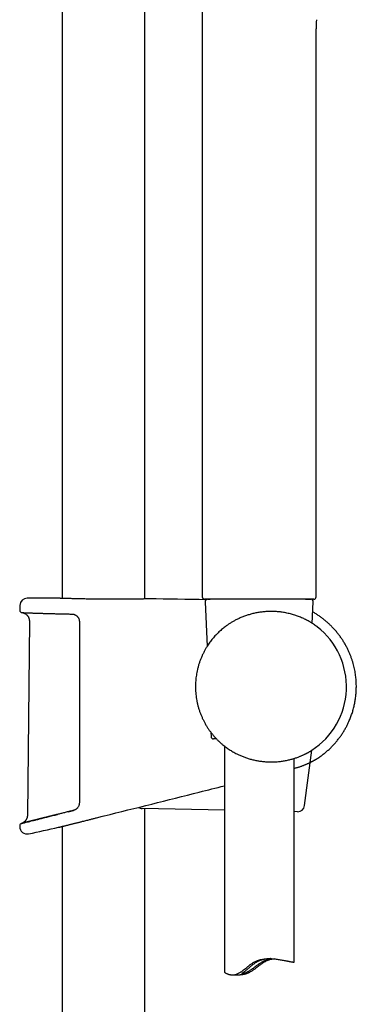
# Model space of a CAD drawing. Header units: millimetres. Extents: x 8 to 1625, y 12 to 2560.
# Tile 37 of 39: x 1157 to 1229, y 1899 to 2110. Entities that reach past the tile are written whole.
import ezdxf

# ---------------------------------------------------------------- set-up
doc = ezdxf.new("R2010")
doc.units = ezdxf.units.MM

msp = doc.modelspace()

# ---------------------------------------------------------------- linework, layer by layer
at = {"color": 7, "linetype": 'Continuous', "lineweight": 30}
for p, q in [((1166.2, 2339.51), (1166.2, 1985.82)), ((1184, 1985.69), (1184, 2339.51)), ((1196.35, 2113.76), (1196.35, 1986.13)), ((1220.85, 1986.13), (1220.85, 2104.85)), ((1157.09, 1984.3), (1157.07, 1983.28)), ((1165.34, 1985.85), (1165.33, 1985.85)), ((1165.35, 1985.85), (1165.34, 1985.85)), ((1184.88, 1985.71), (1184.86, 1985.71)), ((1196.86, 1985.63), (1196.85, 1985.63)), ((1220.35, 1985.63), (1196.86, 1985.63)), ((1196.97, 1985.11), (1197.39, 1975.51)), ((1197.47, 1985.63), (1198.04, 1985.63)), ((1208.6, 1985.63), (1198, 1985.63)), ((1219.2, 1985.63), (1208.6, 1985.63)), ((1218.56, 1985.63), (1218.75, 1985.63)), ((1218.87, 1985.63), (1219.11, 1985.63)), ((1219.13, 1985.63), (1219.73, 1985.63)), ((1220.03, 1980.45), (1220.23, 1985.11)), ((1159.15, 1980.95), (1158.73, 1939.24)), ((1201.48, 1979.88), (1201.47, 1979.88)), ((1201.51, 1979.9), (1201.48, 1979.89)), ((1198.19, 1957.07), (1198.23, 1956.11)), ((1199.42, 1955.63), (1198.73, 1955.63)), ((1201.1, 1954.12), (1201.1, 1905.61)), ((1203.14, 1952.77), (1203.15, 1952.76)), ((1218.36, 1941.31), (1219.92, 1953.19)), ((1216.1, 1907.71), (1216.1, 1951.44)), ((1201.1, 1940.32), (1183.45, 1940.67)), ((1184, 1452.98), (1184, 1940.66)), ((1216.85, 1940), (1216.1, 1940.02)), ((1157.46, 1937.49), (1157.49, 1937.5)), ((1174.61, 1938.94), (1174.62, 1938.94)), ((1174.62, 1938.94), (1175.19, 1939.08)), ((1174.62, 1938.94), (1174.62, 1938.94)), ((1175.19, 1939.08), (1175.22, 1939.09)), ((1175.22, 1939.09), (1175.22, 1939.09)), ((1165.45, 1936.65), (1165.45, 1936.65)), ((1166.2, 1936.84), (1166.2, 1453.95)), ((1202.82, 1904.96), (1204.48, 1904.96))]:
    msp.add_line(p, q, dxfattribs=at)
at = {"color": 7, "linetype": 'Continuous', "lineweight": 30, "flags": 128}
msp.add_lwpolyline([(1157.06, 1936.99), (1157.06, 1936.97), (1157.06, 1936.94), (1157.06, 1936.91), (1157.06, 1936.89), (1157.06, 1936.86), (1157.06, 1936.84), (1157.06, 1936.81), (1157.06, 1936.79)], dxfattribs=at)
at = {"color": 7, "linetype": 'Continuous', "lineweight": 30}
for centre, radius, start, end in [((1220.35, 1986.13), 0.5, 270, 0), ((1158.69, 1984.27), 1.6, 89.9629, 178.8891), ((1157.1, -462.75), 2448.62, 89.8075, 89.96285), ((1157.1, -462.75), 2448.62, 89.06199, 89.34994), ((1197.47, 1985.13), 0.5, 90, 182.4813), ((1219.73, 1985.13), 0.5, 357.5187, 90), ((1157.57, 1983.27), 0.5, 178.9356, 267.7699), ((1211.1, 1966.87), 16.27, 302.8221, 52.1719), ((1198.73, 1956.13), 0.5, 182.4813, 270), ((1183.48, 1942.17), 1.5, 235.3626, 268.85), ((1216.88, 1941.5), 1.5, 268.85, 352.5209), ((1157.56, 1937), 0.5, 103.9962, 181.0296), ((1158.66, 1936.82), 1.6, 181.0514, 281.7311), ((1076.2, 2334.03), 407.28, 281.7282, 282.6564)]:
    msp.add_arc(centre, radius, start, end, dxfattribs=at)
for points, knots in [([(1220.85, 2104.85), (1220.85, 2104.91), (1220.85, 2105.04), (1220.85, 2105.21), (1220.85, 2105.34), (1220.85, 2105.44), (1220.85, 2105.53), (1220.85, 2105.64), (1220.85, 2105.78), (1220.85, 2105.95), (1220.85, 2106.15), (1220.86, 2106.48), (1220.86, 2106.94), (1220.87, 2107.45), (1220.88, 2107.91), (1220.89, 2108.29), (1220.91, 2108.67), (1220.92, 2109.01), (1220.93, 2109.31), (1220.94, 2109.57), (1220.96, 2109.84), (1220.97, 2110.03), (1220.97, 2110.12)], [0, 0, 0, 0, 0.038757, 0.070828, 0.096211, 0.114908, 0.127001, 0.148252, 0.173496, 0.208751, 0.247425, 0.286746, 0.395176, 0.507238, 0.579268, 0.6518, 0.724657, 0.794434, 0.846124, 0.895041, 0.944383, 1, 1, 1, 1]), ([(1196.35, 1986.13), (1196.35, 1986.09), (1196.36, 1986.02), (1196.39, 1985.92), (1196.43, 1985.85), (1196.48, 1985.79), (1196.55, 1985.73), (1196.63, 1985.68), (1196.73, 1985.64), (1196.81, 1985.63), (1196.85, 1985.63)], [0, 0, 0, 0, 0.143248, 0.273419, 0.385039, 0.475599, 0.575479, 0.699286, 0.843029, 1, 1, 1, 1]), ([(1172.07, 1985.67), (1171.94, 1985.68), (1171.61, 1985.68), (1171.08, 1985.69), (1170.48, 1985.7), (1169.91, 1985.72), (1169.37, 1985.73), (1168.85, 1985.74), (1168.35, 1985.76), (1167.89, 1985.77), (1167.46, 1985.78), (1167.07, 1985.79), (1166.71, 1985.81), (1166.39, 1985.82), (1166.11, 1985.83), (1165.87, 1985.83), (1165.67, 1985.84), (1165.52, 1985.85), (1165.41, 1985.85), (1165.35, 1985.85), (1165.34, 1985.85), (1165.33, 1985.85)], [0, 0, 0, 0, 0.0328824, 0.0876754, 0.1424053, 0.1969483, 0.2514939, 0.3062257, 0.3610209, 0.4157531, 0.470299, 0.5248484, 0.5795838, 0.6343823, 0.6891178, 0.7436674, 0.7982348, 0.8529881, 0.9078045, 0.9625578, 1, 1, 1, 1]), ([(1173.33, 1985.66), (1173.22, 1985.66), (1173, 1985.66), (1172.68, 1985.66), (1172.37, 1985.67), (1172.17, 1985.67), (1172.07, 1985.67)], [0, 0, 0, 0, 0.254386, 0.512173, 0.770101, 1, 1, 1, 1]), ([(1184.79, 1985.71), (1184.77, 1985.71), (1184.73, 1985.71), (1184.6, 1985.7), (1184.43, 1985.7), (1184.21, 1985.7), (1183.94, 1985.69), (1183.64, 1985.69), (1183.3, 1985.68), (1182.92, 1985.67), (1182.5, 1985.67), (1182.06, 1985.66), (1181.58, 1985.65), (1181.07, 1985.65), (1180.53, 1985.64), (1179.97, 1985.64), (1179.39, 1985.63), (1178.78, 1985.63), (1178.16, 1985.63), (1177.53, 1985.63), (1176.89, 1985.63), (1176.23, 1985.63), (1175.58, 1985.63), (1174.92, 1985.64), (1174.26, 1985.64), (1173.73, 1985.65), (1173.42, 1985.65), (1173.33, 1985.66)], [0, 0, 0, 0, 0.023952, 0.065703, 0.107502, 0.149253, 0.190862, 0.23245, 0.27418, 0.315958, 0.357688, 0.399276, 0.440831, 0.482528, 0.524272, 0.565969, 0.607523, 0.649063, 0.690745, 0.732476, 0.774158, 0.815698, 0.857252, 0.898949, 0.940694, 0.98239, 1, 1, 1, 1]), ([(1184.86, 1985.71), (1184.86, 1985.71), (1184.86, 1985.71), (1184.85, 1985.71), (1184.83, 1985.71), (1184.81, 1985.71), (1184.78, 1985.71), (1184.77, 1985.71)], [0, 0, 0, 0, 0.134207, 0.369552, 0.616588, 0.870078, 1, 1, 1, 1]), ([(1157.55, 1982.77), (1157.55, 1982.77), (1157.55, 1982.77), (1157.56, 1982.77), (1157.58, 1982.77), (1157.61, 1982.77), (1157.66, 1982.76), (1157.71, 1982.76), (1157.78, 1982.76), (1157.86, 1982.76), (1157.95, 1982.75), (1158.05, 1982.75), (1158.16, 1982.74), (1158.28, 1982.74), (1158.42, 1982.74), (1158.56, 1982.73), (1158.72, 1982.72), (1158.88, 1982.72), (1159.06, 1982.71), (1159.24, 1982.7), (1159.44, 1982.7), (1159.65, 1982.69), (1159.87, 1982.68), (1160.09, 1982.68), (1160.33, 1982.67), (1160.58, 1982.66), (1160.83, 1982.65), (1161.1, 1982.64), (1161.37, 1982.63), (1161.65, 1982.62), (1161.94, 1982.61), (1162.24, 1982.61), (1162.55, 1982.6), (1162.87, 1982.59), (1163.2, 1982.58), (1163.53, 1982.57), (1163.87, 1982.56), (1164.21, 1982.55), (1164.57, 1982.54), (1164.93, 1982.53), (1165.3, 1982.52), (1165.67, 1982.51), (1166.05, 1982.5), (1166.43, 1982.5), (1166.82, 1982.49), (1167.22, 1982.48), (1167.62, 1982.47), (1167.98, 1982.46), (1168.21, 1982.46), (1168.3, 1982.46)], [0, 0, 0, 0, 0.011438, 0.031752, 0.052976, 0.074451, 0.096137, 0.117919, 0.139743, 0.161554, 0.183299, 0.204934, 0.226428, 0.248073, 0.269764, 0.291427, 0.313084, 0.334751, 0.356446, 0.378189, 0.399992, 0.421651, 0.443303, 0.46501, 0.486751, 0.508502, 0.530236, 0.551928, 0.57356, 0.595186, 0.61687, 0.638613, 0.660396, 0.682194, 0.703982, 0.725735, 0.747432, 0.769027, 0.790763, 0.81245, 0.834108, 0.855761, 0.877425, 0.899118, 0.92086, 0.942678, 0.964304, 0.985981, 1, 1, 1, 1]), ([(1157.58, 1982.77), (1157.63, 1982.76), (1157.72, 1982.75), (1157.85, 1982.72), (1157.96, 1982.68), (1158.06, 1982.64), (1158.17, 1982.59), (1158.31, 1982.51), (1158.45, 1982.41), (1158.57, 1982.31), (1158.67, 1982.21), (1158.78, 1982.08), (1158.88, 1981.92), (1158.99, 1981.73), (1159.06, 1981.53), (1159.11, 1981.33), (1159.14, 1981.14), (1159.15, 1981.01), (1159.15, 1980.95)], [0, 0, 0, 0, 0.053309, 0.107671, 0.153159, 0.189409, 0.219607, 0.295797, 0.373494, 0.418149, 0.471859, 0.534977, 0.607794, 0.690566, 0.783599, 0.851389, 0.9236, 1, 1, 1, 1]), ([(1168.3, 1982.46), (1168.3, 1982.46), (1168.35, 1982.46), (1168.45, 1982.45), (1168.58, 1982.43), (1168.71, 1982.4), (1168.84, 1982.36), (1168.96, 1982.3), (1169.08, 1982.24), (1169.2, 1982.17), (1169.3, 1982.09), (1169.4, 1982), (1169.49, 1981.9), (1169.55, 1981.83), (1169.58, 1981.79), (1169.58, 1981.79)], [0, 0, 0, 0, 0.011062, 0.105178, 0.198855, 0.291422, 0.381942, 0.472557, 0.562605, 0.651583, 0.739074, 0.824722, 0.909165, 0.993328, 1, 1, 1, 1]), ([(1169.58, 1981.79), (1169.59, 1981.78), (1169.63, 1981.72), (1169.7, 1981.62), (1169.77, 1981.47), (1169.83, 1981.32), (1169.87, 1981.16), (1169.9, 1980.99), (1169.9, 1980.88), (1169.9, 1980.83)], [0, 0, 0, 0, 0.040608, 0.200489, 0.360431, 0.520579, 0.680747, 0.840633, 1, 1, 1, 1]), ([(1221.08, 1979.72), (1221.08, 1979.73), (1221.06, 1979.74), (1221.02, 1979.77), (1220.94, 1979.83), (1220.83, 1979.91), (1220.72, 1979.99), (1220.6, 1980.07), (1220.48, 1980.16), (1220.33, 1980.25), (1220.18, 1980.36), (1220.01, 1980.47), (1219.83, 1980.58), (1219.6, 1980.72), (1219.32, 1980.88), (1218.97, 1981.07), (1218.59, 1981.27), (1218.17, 1981.47), (1217.74, 1981.67), (1217.3, 1981.85), (1216.87, 1982.01), (1216.45, 1982.16), (1216.01, 1982.3), (1215.56, 1982.43), (1215.08, 1982.55), (1214.58, 1982.66), (1214.07, 1982.76), (1213.59, 1982.84), (1213.15, 1982.9), (1212.75, 1982.94), (1212.35, 1982.98), (1211.93, 1983), (1211.51, 1983.01), (1211.09, 1983.02), (1210.66, 1983.01), (1210.23, 1982.99), (1209.81, 1982.96), (1209.38, 1982.92), (1208.95, 1982.87), (1208.53, 1982.8), (1208.1, 1982.73), (1207.67, 1982.64), (1207.25, 1982.55), (1206.83, 1982.44), (1206.43, 1982.32), (1206.03, 1982.2), (1205.64, 1982.07), (1205.25, 1981.93), (1204.87, 1981.77), (1204.49, 1981.61), (1204.12, 1981.45), (1203.67, 1981.23), (1203.15, 1980.95), (1202.57, 1980.61), (1202.01, 1980.26), (1201.67, 1980.02), (1201.5, 1979.9)], [0, 0, 0, 0, 0.00902, 0.021892, 0.047763, 0.071163, 0.086897, 0.102631, 0.118462, 0.134293, 0.150235, 0.166178, 0.182202, 0.198226, 0.222341, 0.247145, 0.272014, 0.297049, 0.322148, 0.346779, 0.367402, 0.388137, 0.408914, 0.429919, 0.45097, 0.472259, 0.493602, 0.51508, 0.530721, 0.546361, 0.562101, 0.577842, 0.593716, 0.60959, 0.625578, 0.641565, 0.657258, 0.67295, 0.688754, 0.704558, 0.720503, 0.736449, 0.752505, 0.768562, 0.783992, 0.799423, 0.814943, 0.830463, 0.846089, 0.861714, 0.877418, 0.893122, 0.920115, 0.947192, 0.974368, 1, 1, 1, 1]), ([(1221.07, 1951.41), (1221.3, 1951.56), (1221.75, 1951.85), (1222.4, 1952.34), (1223.02, 1952.85), (1223.62, 1953.38), (1224.19, 1953.93), (1224.73, 1954.5), (1225.24, 1955.09), (1225.72, 1955.7), (1226.17, 1956.31), (1226.6, 1956.94), (1226.99, 1957.58), (1227.35, 1958.24), (1227.69, 1958.9), (1228.02, 1959.63), (1228.34, 1960.43), (1228.65, 1961.31), (1228.91, 1962.21), (1229.12, 1963.11), (1229.29, 1964.03), (1229.41, 1964.96), (1229.48, 1965.89), (1229.5, 1966.67), (1229.5, 1967.3), (1229.48, 1967.77), (1229.45, 1968.25), (1229.41, 1968.74), (1229.35, 1969.26), (1229.27, 1969.82), (1229.16, 1970.4), (1229.04, 1970.99), (1228.89, 1971.58), (1228.72, 1972.17), (1228.53, 1972.78), (1228.3, 1973.41), (1228.04, 1974.05), (1227.75, 1974.7), (1227.43, 1975.36), (1227.07, 1976.02), (1226.67, 1976.67), (1226.26, 1977.31), (1225.81, 1977.92), (1225.33, 1978.53), (1224.81, 1979.14), (1224.29, 1979.7), (1223.76, 1980.22), (1223.23, 1980.71), (1222.67, 1981.17), (1222.09, 1981.63), (1221.47, 1982.07), (1220.82, 1982.49), (1220.37, 1982.77), (1220.14, 1982.89), (1220.13, 1982.89)], [0, 0, 0, 0, 0.021485, 0.042972, 0.064281, 0.085412, 0.106364, 0.127137, 0.147731, 0.168145, 0.188379, 0.208434, 0.228311, 0.24801, 0.267589, 0.287188, 0.311719, 0.336288, 0.360894, 0.385539, 0.410223, 0.434947, 0.45971, 0.484512, 0.496929, 0.509354, 0.521804, 0.534838, 0.548745, 0.563524, 0.579176, 0.5957, 0.611248, 0.627497, 0.644447, 0.662096, 0.680446, 0.699148, 0.718526, 0.738579, 0.759308, 0.77874, 0.798731, 0.819281, 0.840389, 0.862055, 0.880536, 0.899404, 0.918659, 0.938303, 0.958335, 0.978756, 0.999565, 1, 1, 1, 1]), ([(1169.9, 1980.83), (1169.9, 1980.49), (1169.9, 1978.83), (1169.9, 1975.83), (1169.9, 1971.83), (1169.9, 1967.83), (1169.9, 1963.83), (1169.9, 1959.66), (1169.9, 1955.34), (1169.9, 1950.85), (1169.9, 1946.36), (1169.9, 1943.37), (1169.9, 1941.88)], [0, 0, 0, 0, 0.025673, 0.128366, 0.231058, 0.333752, 0.436448, 0.539147, 0.654356, 0.769567, 0.884783, 1, 1, 1, 1]), ([(1201.47, 1979.88), (1201.34, 1979.79), (1201.09, 1979.6), (1200.7, 1979.29), (1200.31, 1978.96), (1199.94, 1978.62), (1199.59, 1978.27), (1199.25, 1977.93), (1198.92, 1977.56), (1198.6, 1977.19), (1198.28, 1976.8), (1197.98, 1976.39), (1197.68, 1975.97), (1197.5, 1975.69), (1197.41, 1975.54)], [0, 0, 0, 0, 0.0868423, 0.1736895, 0.2618559, 0.3503709, 0.4296745, 0.5094822, 0.5892929, 0.6705477, 0.7518051, 0.8344158, 0.9170289, 1, 1, 1, 1]), ([(1197.41, 1975.54), (1197.29, 1975.35), (1197.05, 1974.97), (1196.73, 1974.38), (1196.43, 1973.78), (1196.15, 1973.15), (1195.9, 1972.51), (1195.67, 1971.86), (1195.47, 1971.2), (1195.31, 1970.55), (1195.18, 1969.93), (1195.07, 1969.33), (1194.99, 1968.73), (1194.93, 1968.11), (1194.89, 1967.49), (1194.89, 1967.08), (1194.89, 1966.87)], [0, 0, 0, 0, 0.073317, 0.14676, 0.220585, 0.294539, 0.369967, 0.445533, 0.521516, 0.597639, 0.663241, 0.728844, 0.796434, 0.864024, 0.932012, 1, 1, 1, 1]), ([(1194.89, 1966.87), (1194.89, 1966.7), (1194.89, 1966.37), (1194.92, 1965.82), (1194.97, 1965.21), (1195.05, 1964.54), (1195.16, 1963.87), (1195.3, 1963.2), (1195.47, 1962.54), (1195.67, 1961.88), (1195.9, 1961.22), (1196.15, 1960.59), (1196.43, 1959.96), (1196.73, 1959.36), (1197.06, 1958.76), (1197.41, 1958.18), (1197.79, 1957.61), (1198.19, 1957.05), (1198.62, 1956.51), (1198.93, 1956.16), (1199.08, 1955.99)], [0, 0, 0, 0, 0.041441, 0.082882, 0.139186, 0.195812, 0.252439, 0.309751, 0.367063, 0.425074, 0.483085, 0.541439, 0.597743, 0.65437, 0.710997, 0.768309, 0.825622, 0.883398, 0.941699, 1, 1, 1, 1]), ([(1199.08, 1955.99), (1199.22, 1955.84), (1199.48, 1955.56), (1199.9, 1955.15), (1200.33, 1954.75), (1200.75, 1954.39), (1201.16, 1954.07), (1201.54, 1953.78), (1201.93, 1953.51), (1202.33, 1953.24), (1202.74, 1952.99), (1203.01, 1952.84), (1203.14, 1952.77)], [0, 0, 0, 0, 0.110008, 0.220012, 0.331039, 0.442061, 0.533925, 0.625837, 0.717689, 0.811775, 0.905929, 1, 1, 1, 1]), ([(1203.14, 1952.77), (1203.29, 1952.68), (1203.59, 1952.52), (1204.01, 1952.31), (1204.4, 1952.13), (1204.76, 1951.98), (1205.12, 1951.83), (1205.49, 1951.69), (1205.87, 1951.56), (1206.26, 1951.43), (1206.65, 1951.32), (1207.04, 1951.21), (1207.45, 1951.11), (1207.86, 1951.02), (1208.27, 1950.94), (1208.69, 1950.88), (1209.11, 1950.82), (1209.54, 1950.77), (1209.96, 1950.73), (1210.4, 1950.71), (1210.86, 1950.69), (1211.33, 1950.69), (1211.79, 1950.7), (1212.26, 1950.72), (1212.72, 1950.76), (1213.17, 1950.81), (1213.62, 1950.87), (1214.06, 1950.94), (1214.48, 1951.02), (1214.89, 1951.11), (1215.29, 1951.21), (1215.68, 1951.31), (1216.06, 1951.42), (1216.42, 1951.54), (1216.78, 1951.66), (1217.1, 1951.78), (1217.39, 1951.9), (1217.65, 1952), (1217.9, 1952.11), (1218.13, 1952.22), (1218.36, 1952.33), (1218.57, 1952.43), (1218.77, 1952.53), (1218.95, 1952.63), (1219.11, 1952.71), (1219.25, 1952.79), (1219.38, 1952.87), (1219.5, 1952.93), (1219.61, 1953), (1219.7, 1953.05), (1219.78, 1953.1), (1219.84, 1953.14), (1219.89, 1953.17), (1219.91, 1953.18), (1219.92, 1953.19)], [0, 0, 0, 0, 0.023931, 0.047908, 0.065581, 0.083253, 0.101011, 0.118769, 0.136646, 0.154523, 0.172505, 0.190486, 0.208773, 0.227059, 0.245472, 0.263886, 0.282467, 0.301049, 0.319771, 0.338494, 0.35929, 0.380215, 0.401189, 0.422412, 0.443684, 0.465206, 0.486776, 0.508477, 0.529703, 0.551038, 0.572415, 0.593998, 0.615621, 0.637451, 0.659321, 0.681299, 0.699751, 0.718204, 0.736752, 0.755301, 0.773976, 0.792651, 0.811436, 0.83022, 0.847038, 0.863856, 0.880769, 0.897681, 0.914726, 0.931771, 0.948935, 0.966098, 0.983281, 1, 1, 1, 1]), ([(1216.1, 1949.3), (1216.11, 1949.3), (1216.23, 1949.33), (1216.43, 1949.39), (1216.7, 1949.46), (1216.96, 1949.54), (1217.22, 1949.63), (1217.48, 1949.72), (1217.74, 1949.81), (1217.99, 1949.9), (1218.23, 1950), (1218.46, 1950.09), (1218.68, 1950.18), (1218.9, 1950.28), (1219.1, 1950.37), (1219.3, 1950.46), (1219.49, 1950.55), (1219.65, 1950.63), (1219.75, 1950.68), (1219.79, 1950.7)], [0, 0, 0, 0, 0.009113, 0.074622, 0.13083, 0.189955, 0.252731, 0.316026, 0.379689, 0.44354, 0.507372, 0.570954, 0.634021, 0.69765, 0.761079, 0.824273, 0.887197, 0.949826, 1, 1, 1, 1]), ([(1219.58, 1950.59), (1219.61, 1950.61), (1219.69, 1950.65), (1219.83, 1950.72), (1219.98, 1950.8), (1220.13, 1950.87), (1220.26, 1950.94), (1220.39, 1951.01), (1220.5, 1951.07), (1220.6, 1951.13), (1220.69, 1951.18), (1220.77, 1951.23), (1220.84, 1951.27), (1220.91, 1951.31), (1220.96, 1951.34), (1221, 1951.36), (1221.03, 1951.38), (1221.05, 1951.39), (1221.06, 1951.4), (1221.06, 1951.4), (1221.06, 1951.4)], [0, 0, 0, 0, 0.030291, 0.092554, 0.153145, 0.214357, 0.275271, 0.335767, 0.395732, 0.455057, 0.513636, 0.571331, 0.627892, 0.685835, 0.743321, 0.800467, 0.857396, 0.914229, 0.971096, 1, 1, 1, 1]), ([(1219.8, 1950.71), (1219.86, 1950.74), (1220.02, 1950.82), (1220.23, 1950.93), (1220.44, 1951.04), (1220.58, 1951.12), (1220.7, 1951.19), (1220.8, 1951.24), (1220.87, 1951.29), (1220.93, 1951.32), (1220.98, 1951.35), (1221.03, 1951.38), (1221.06, 1951.4), (1221.07, 1951.4), (1221.07, 1951.41)], [0, 0, 0, 0, 0.0683238, 0.2012069, 0.2970371, 0.3931262, 0.4677151, 0.5424378, 0.6084748, 0.6745112, 0.7409583, 0.807405, 0.9035348, 1, 1, 1, 1]), ([(1175.22, 1939.09), (1182.05, 1940.8), (1190.68, 1942.95), (1199.3, 1945.12), (1201.1, 1945.57)], [0, 0, 0, 0, 0.791729, 1, 1, 1, 1]), ([(1169.9, 1941.88), (1169.9, 1941.79), (1169.89, 1941.62), (1169.83, 1941.38), (1169.73, 1941.14), (1169.65, 1940.99), (1169.59, 1940.93), (1169.59, 1940.93)], [0, 0, 0, 0, 0.244018, 0.494901, 0.743121, 0.997965, 1, 1, 1, 1]), ([(1157.51, 1937.5), (1157.55, 1937.51), (1157.64, 1937.53), (1157.89, 1937.6), (1158.24, 1937.68), (1158.68, 1937.79), (1159.22, 1937.93), (1159.85, 1938.08), (1160.56, 1938.26), (1161.34, 1938.46), (1162.21, 1938.68), (1163.14, 1938.91), (1164.15, 1939.16), (1164.84, 1939.33), (1165.21, 1939.43), (1165.21, 1939.43)], [0, 0, 0, 0, 0.083098, 0.166824, 0.249915, 0.332866, 0.41617, 0.500017, 0.583298, 0.666275, 0.749422, 0.833179, 0.916682, 0.999712, 1, 1, 1, 1]), ([(1165.2, 1939.42), (1165.18, 1939.42), (1165.04, 1939.39), (1164.79, 1939.32), (1164.45, 1939.24), (1164.24, 1939.18), (1164.15, 1939.16)], [0, 0, 0, 0, 0.040854, 0.384323, 0.727186, 1, 1, 1, 1]), ([(1166.3, 1939.7), (1166.3, 1939.7), (1166.16, 1939.67), (1165.9, 1939.6), (1165.54, 1939.51), (1165.31, 1939.45), (1165.2, 1939.42)], [0, 0, 0, 0, 0.0130217, 0.3559511, 0.6985309, 1, 1, 1, 1]), ([(1167.46, 1939.99), (1167.33, 1939.96), (1167.07, 1939.89), (1166.68, 1939.79), (1166.43, 1939.73), (1166.3, 1939.7)], [0, 0, 0, 0, 0.33008, 0.671634, 1, 1, 1, 1]), ([(1168.66, 1940.29), (1168.53, 1940.26), (1168.27, 1940.19), (1167.88, 1940.1), (1167.6, 1940.03), (1167.46, 1939.99), (1167.46, 1939.99)], [0, 0, 0, 0, 0.304537, 0.647335, 0.988391, 1, 1, 1, 1]), ([(1167.47, 1939.99), (1167.47, 1939.99), (1167.85, 1940.09), (1168.26, 1940.19), (1168.67, 1940.29)], [0, 0, 0, 0, 0.000895, 1, 1, 1, 1]), ([(1169.58, 1940.92), (1169.57, 1940.89), (1169.52, 1940.83), (1169.45, 1940.75), (1169.35, 1940.66), (1169.25, 1940.58), (1169.14, 1940.5), (1169.03, 1940.43), (1168.91, 1940.38), (1168.78, 1940.33), (1168.7, 1940.31), (1168.66, 1940.29)], [0, 0, 0, 0, 0.073878, 0.184601, 0.295732, 0.408906, 0.52441, 0.642195, 0.762074, 0.883746, 1, 1, 1, 1]), ([(1157.49, 1937.5), (1157.48, 1937.5), (1157.47, 1937.49), (1157.45, 1937.49), (1157.44, 1937.48), (1157.44, 1937.48), (1157.44, 1937.48)], [0, 0, 0, 0, 0.092589, 0.425273, 0.75733, 1, 1, 1, 1]), ([(1158.73, 1939.24), (1158.73, 1939.17), (1158.72, 1939.05), (1158.69, 1938.87), (1158.65, 1938.72), (1158.61, 1938.58), (1158.56, 1938.47), (1158.51, 1938.38), (1158.47, 1938.3), (1158.41, 1938.21), (1158.34, 1938.11), (1158.24, 1937.99), (1158.12, 1937.87), (1157.98, 1937.76), (1157.83, 1937.66), (1157.66, 1937.56), (1157.54, 1937.52), (1157.47, 1937.49)], [0, 0, 0, 0, 0.085313, 0.162543, 0.231914, 0.293561, 0.347556, 0.393946, 0.432801, 0.46671, 0.522638, 0.592595, 0.676024, 0.747047, 0.824901, 0.909289, 1, 1, 1, 1]), ([(1157.64, 1937.53), (1157.63, 1937.53), (1157.6, 1937.53), (1157.56, 1937.51), (1157.52, 1937.5), (1157.5, 1937.5), (1157.49, 1937.5)], [0, 0, 0, 0, 0.101381, 0.431179, 0.761455, 1, 1, 1, 1]), ([(1157.89, 1937.6), (1157.88, 1937.59), (1157.83, 1937.58), (1157.77, 1937.57), (1157.69, 1937.55), (1157.65, 1937.54), (1157.64, 1937.53)], [0, 0, 0, 0, 0.111364, 0.442111, 0.772973, 1, 1, 1, 1]), ([(1158.24, 1937.68), (1158.22, 1937.68), (1158.16, 1937.67), (1158.07, 1937.64), (1157.97, 1937.62), (1157.91, 1937.6), (1157.89, 1937.6)], [0, 0, 0, 0, 0.1152, 0.447387, 0.779633, 1, 1, 1, 1]), ([(1158.68, 1937.79), (1158.66, 1937.79), (1158.59, 1937.77), (1158.47, 1937.74), (1158.34, 1937.71), (1158.27, 1937.69), (1158.24, 1937.68)], [0, 0, 0, 0, 0.115523, 0.449002, 0.782477, 1, 1, 1, 1]), ([(1159.22, 1937.93), (1159.19, 1937.92), (1159.1, 1937.9), (1158.96, 1937.86), (1158.81, 1937.83), (1158.72, 1937.8), (1158.68, 1937.79)], [0, 0, 0, 0, 0.1210228, 0.4545637, 0.7860071, 1, 1, 1, 1]), ([(1159.85, 1938.09), (1159.82, 1938.08), (1159.72, 1938.05), (1159.55, 1938.01), (1159.37, 1937.97), (1159.26, 1937.94), (1159.22, 1937.93)], [0, 0, 0, 0, 0.120119, 0.453421, 0.787173, 1, 1, 1, 1]), ([(1160.56, 1938.26), (1160.53, 1938.26), (1160.41, 1938.23), (1160.22, 1938.18), (1160.02, 1938.13), (1159.89, 1938.1), (1159.85, 1938.09)], [0, 0, 0, 0, 0.116249, 0.452879, 0.786688, 1, 1, 1, 1]), ([(1161.34, 1938.46), (1161.31, 1938.45), (1161.19, 1938.42), (1160.98, 1938.37), (1160.75, 1938.31), (1160.61, 1938.28), (1160.56, 1938.26)], [0, 0, 0, 0, 0.106057, 0.442791, 0.779576, 1, 1, 1, 1]), ([(1162.21, 1938.68), (1162.18, 1938.67), (1162.05, 1938.64), (1161.82, 1938.58), (1161.56, 1938.51), (1161.41, 1938.48), (1161.34, 1938.46)], [0, 0, 0, 0, 0.095354, 0.432978, 0.769674, 1, 1, 1, 1]), ([(1163.15, 1938.91), (1163.12, 1938.9), (1162.98, 1938.87), (1162.74, 1938.81), (1162.45, 1938.74), (1162.28, 1938.69), (1162.21, 1938.68)], [0, 0, 0, 0, 0.0879039, 0.4247743, 0.7603766, 1, 1, 1, 1]), ([(1164.15, 1939.16), (1164.12, 1939.15), (1163.98, 1939.12), (1163.73, 1939.06), (1163.42, 1938.98), (1163.23, 1938.93), (1163.15, 1938.91)], [0, 0, 0, 0, 0.0696718, 0.4095498, 0.7491897, 1, 1, 1, 1]), ([(1165.44, 1936.65), (1165.44, 1936.65), (1165.44, 1936.65), (1165.46, 1936.65), (1165.5, 1936.66), (1165.55, 1936.67), (1165.63, 1936.69), (1165.71, 1936.71), (1165.82, 1936.74), (1165.93, 1936.77), (1166.07, 1936.8), (1166.22, 1936.84), (1166.38, 1936.88), (1166.56, 1936.93), (1166.76, 1936.97), (1166.96, 1937.03), (1167.18, 1937.08), (1167.42, 1937.14), (1167.67, 1937.2), (1167.93, 1937.27), (1168.2, 1937.33), (1168.49, 1937.41), (1168.79, 1937.48), (1169.09, 1937.56), (1169.4, 1937.63), (1169.7, 1937.71), (1170, 1937.78), (1170.3, 1937.86), (1170.66, 1937.95), (1171.07, 1938.05), (1171.5, 1938.16), (1171.91, 1938.26), (1172.38, 1938.38), (1172.95, 1938.52), (1173.56, 1938.68), (1174.12, 1938.81), (1174.45, 1938.9), (1174.61, 1938.94)], [0, 0, 0, 0, 0.021975, 0.049045, 0.076115, 0.103459, 0.130855, 0.157206, 0.183602, 0.210252, 0.236902, 0.263739, 0.290576, 0.317674, 0.344819, 0.371465, 0.398155, 0.425096, 0.452037, 0.479162, 0.506286, 0.533666, 0.561093, 0.588412, 0.615777, 0.63993, 0.664082, 0.688359, 0.712636, 0.747676, 0.782809, 0.809687, 0.836607, 0.884088, 0.931795, 0.966203, 1, 1, 1, 1]), ([(1201.11, 1905.61), (1201.1, 1905.6), (1201.1, 1905.58), (1201.14, 1905.53), (1201.22, 1905.45), (1201.35, 1905.36), (1201.52, 1905.26), (1201.7, 1905.18), (1201.87, 1905.12), (1202.01, 1905.07), (1202.16, 1905.03), (1202.33, 1905), (1202.54, 1904.97), (1202.77, 1904.95), (1203.03, 1904.96), (1203.29, 1904.99), (1203.57, 1905.05), (1203.86, 1905.15), (1204.15, 1905.28), (1204.42, 1905.43), (1204.65, 1905.57), (1204.92, 1905.76), (1205.25, 1906.01), (1205.65, 1906.33), (1206.07, 1906.68), (1206.46, 1906.99), (1206.79, 1907.24), (1207.06, 1907.42), (1207.33, 1907.6), (1207.62, 1907.76), (1207.92, 1907.91), (1208.26, 1908.05), (1208.64, 1908.18), (1209.06, 1908.28), (1209.49, 1908.36), (1209.92, 1908.42), (1210.34, 1908.44), (1210.76, 1908.45), (1211.17, 1908.44), (1211.6, 1908.42), (1212.04, 1908.37), (1212.48, 1908.32), (1212.91, 1908.25), (1213.35, 1908.18), (1213.78, 1908.1), (1214.14, 1908.03), (1214.4, 1907.98), (1214.59, 1907.94), (1214.78, 1907.9), (1214.98, 1907.86), (1215.18, 1907.82), (1215.39, 1907.78), (1215.58, 1907.74), (1215.68, 1907.73), (1215.73, 1907.72)], [0, 0, 0, 0, 0.011888, 0.037232, 0.063072, 0.089071, 0.115789, 0.142666, 0.156361, 0.170057, 0.183852, 0.197647, 0.214909, 0.232245, 0.249853, 0.267581, 0.284854, 0.302291, 0.320283, 0.338464, 0.350495, 0.362527, 0.386788, 0.411435, 0.436154, 0.465236, 0.47984, 0.494443, 0.50938, 0.524315, 0.539501, 0.554686, 0.573964, 0.593396, 0.613292, 0.633337, 0.652609, 0.671989, 0.69167, 0.711441, 0.734392, 0.757461, 0.780878, 0.804407, 0.831869, 0.859508, 0.87361, 0.887712, 0.901912, 0.916112, 0.936874, 0.957718, 0.978815, 1, 1, 1, 1]), ([(1211.85, 1908.39), (1211.72, 1908.37), (1211.45, 1908.33), (1211.05, 1908.24), (1210.65, 1908.11), (1210.25, 1907.96), (1209.86, 1907.77), (1209.49, 1907.56), (1209.16, 1907.34), (1208.85, 1907.12), (1208.55, 1906.9), (1208.25, 1906.67), (1207.94, 1906.43), (1207.64, 1906.2), (1207.33, 1905.98), (1207.01, 1905.76), (1206.69, 1905.57), (1206.36, 1905.39), (1206.02, 1905.23), (1205.68, 1905.11), (1205.33, 1905.03), (1204.99, 1904.98), (1204.71, 1904.96), (1204.54, 1904.96), (1204.48, 1904.96)], [0, 0, 0, 0, 0.050208, 0.102078, 0.15228, 0.202896, 0.25481, 0.30716, 0.350788, 0.394425, 0.438401, 0.482379, 0.526906, 0.571431, 0.616223, 0.661007, 0.705346, 0.749903, 0.795386, 0.841324, 0.885696, 0.930491, 0.976435, 1, 1, 1, 1]), ([(1211.06, 1908.44), (1211, 1908.44), (1210.86, 1908.43), (1210.63, 1908.42), (1210.36, 1908.39), (1210.08, 1908.36), (1209.79, 1908.31), (1209.51, 1908.25), (1209.22, 1908.18), (1208.94, 1908.09), (1208.67, 1907.99), (1208.42, 1907.88), (1208.16, 1907.75), (1207.88, 1907.59), (1207.57, 1907.4), (1207.25, 1907.16), (1206.94, 1906.92), (1206.64, 1906.67), (1206.35, 1906.42), (1206.07, 1906.18), (1205.85, 1905.99), (1205.68, 1905.85), (1205.55, 1905.74), (1205.41, 1905.64), (1205.28, 1905.54), (1205.16, 1905.45), (1205.06, 1905.37), (1204.98, 1905.31), (1204.92, 1905.27), (1204.87, 1905.23), (1204.85, 1905.2), (1204.85, 1905.19), (1204.87, 1905.18), (1204.91, 1905.18), (1204.97, 1905.19), (1205.06, 1905.2), (1205.17, 1905.23), (1205.3, 1905.27), (1205.45, 1905.32), (1205.61, 1905.38), (1205.78, 1905.46), (1205.97, 1905.55), (1206.17, 1905.65), (1206.37, 1905.77), (1206.57, 1905.9), (1206.79, 1906.03), (1207.04, 1906.21), (1207.34, 1906.43), (1207.69, 1906.68), (1208.05, 1906.95), (1208.38, 1907.19), (1208.69, 1907.4), (1208.96, 1907.57), (1209.25, 1907.74), (1209.54, 1907.88), (1209.83, 1908.01), (1210.12, 1908.12), (1210.41, 1908.21), (1210.67, 1908.29), (1210.91, 1908.34), (1211.13, 1908.38), (1211.32, 1908.4), (1211.43, 1908.41), (1211.49, 1908.42)], [0, 0, 0, 0, 0.011743, 0.02786, 0.044358, 0.060995, 0.076275, 0.091674, 0.107453, 0.123368, 0.13773, 0.152188, 0.166936, 0.181775, 0.202964, 0.224323, 0.246111, 0.26802, 0.290201, 0.312533, 0.335447, 0.347044, 0.35864, 0.37307, 0.387592, 0.402424, 0.417369, 0.431801, 0.446336, 0.461191, 0.476152, 0.490581, 0.505104, 0.519918, 0.534831, 0.549834, 0.564944, 0.580396, 0.595972, 0.610594, 0.625326, 0.640399, 0.655588, 0.669862, 0.684219, 0.698806, 0.713459, 0.736322, 0.759361, 0.782879, 0.806548, 0.823338, 0.840205, 0.857372, 0.874675, 0.891475, 0.90843, 0.925896, 0.943545, 0.957963, 0.97248, 0.987298, 1, 1, 1, 1]), ([(1215.73, 1907.72), (1215.79, 1907.71), (1215.88, 1907.7), (1215.96, 1907.69), (1216.01, 1907.69), (1216.05, 1907.69), (1216.08, 1907.69), (1216.1, 1907.7), (1216.1, 1907.71), (1216.1, 1907.71)], [0, 0, 0, 0, 0.254375, 0.382481, 0.510587, 0.641511, 0.772435, 0.904333, 1, 1, 1, 1])]:
    msp.add_open_spline(points, degree=3, knots=knots, dxfattribs=at)

doc.saveas('drawing.dxf')
